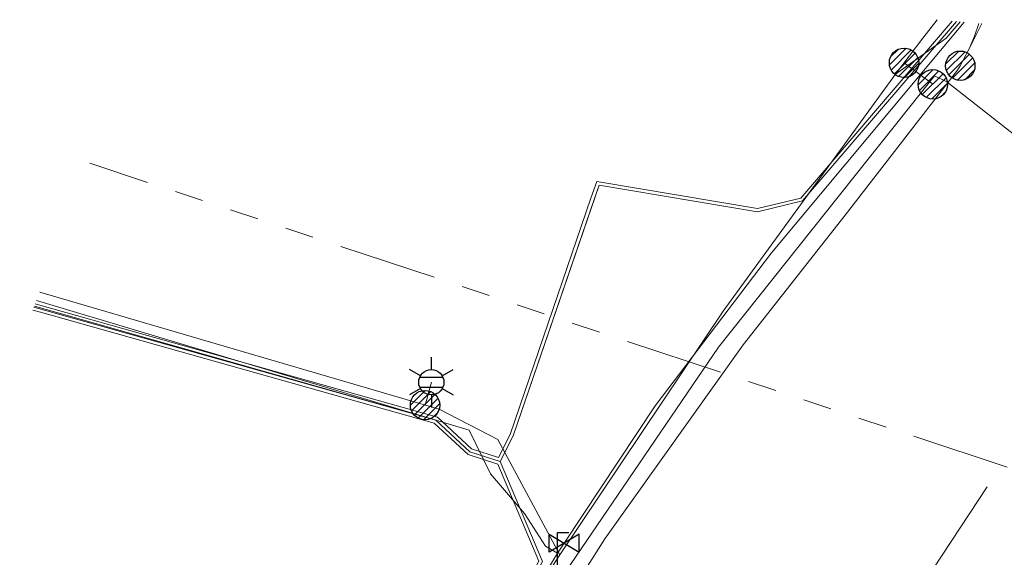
# Model space of a CAD drawing. Header units: metres. Extents: x 197355 to 199157, y 355772 to 356286.
# Tile 116 of 256: x 197588 to 197618, y 356244 to 356260. Entities that reach past the tile are written whole.
import ezdxf
from ezdxf.enums import TextEntityAlignment as Align
from ezdxf.lldxf.tags import DXFTag

# ---------------------------------------------------------------- set-up
doc = ezdxf.new("R2010")
doc.units = ezdxf.units.M
doc.linetypes.add('RI-GWA', pattern=[18.45, 6, -1.8, 1.75, -1.8, 1.75, -1.8, 1.75, -1.8])
for name, color, linetype, lineweight in [('B-WE-KL-DATA_ENEXISNETBEHEERB.V.-G', 90, 'KL-DATA-N', 18), ('B-WE-KL-DATA_HULPSTUK_KPNB.V.-S', 90, 'Continuous', 25), ('B-WE-KL-DATA_KABELBUNDEL_KPNB.V.-G', 90, 'Continuous', 18), ('B-WE-KL-DATA_KABELBUNDEL_ZIGGOB.V.-G', 94, 'Continuous', 18), ('B-WE-KL-DATA_TELECOM_ZIGGOB.V.-G', 94, 'KL-TELECOM-ALGEMEEN-N', 18), ('B-WE-KL-DATA_ZIGGOB.V.-G', 94, 'KL-DATA-N', 18), ('B-WE-KL-ET_LS_ENEXISNETBEHEERB.V.-G', 190, 'KL-LS-N', 18), ('B-WE-KL-ET_LS_HULPSTUK_ENEXISNETBEHEERB.V.-S', 190, 'Continuous', 25), ('B-WE-KL-ET_LS_KABELBUNDEL_ENEXISNETBEHEERB.V.-G', 190, 'KL-BUNDEL-N', 18), ('B-WE-KL-ET_MS_10 kV_ENEXISNETBEHEERB.V.-G', 130, 'KL-MS-N', 18), ('B-WE-KL-ET_MS_ENEXISNETBEHEERB.V.-G', 130, 'KL-MS-N', 18), ('B-WE-KL-GAS_HULPSTUK_ENEXISNETBEHEERB.V.-S', 30, 'Continuous', 25), ('B-WE-KL-GAS_LD_HOOFDLEIDING_30 MBAR_PVC_160_ENEXISNETBEHEERB.V.-G', 50, 'KL-GAS-LD-N', 18), ('B-WE-KL-GAS_LD_HOOFDLEIDING_30 MBAR_PVC_ENEXISNETBEHEERB.V.-G', 50, 'KL-GAS-LD-N', 18), ('B-WE-KL-WATER_TRANSPORTLEIDING_NVWATERLEIDINGMAATSCHAPPIJLIMBURG-G', 170, 'KL-WATER-TR-N', 18), ('B-WE-RI-GWA_GEMEENTEROERMOND-G', 30, 'RI-GWA', 18)]:
    doc.layers.add(name, color=color, linetype=linetype, lineweight=lineweight)
doc.styles.add('NLCS-ISO', font='NLCS-ISO.ttf')
doc.styles.get("Standard").update_dxf_attribs({"font": 'isocp.shx'})
doc.linetypes.add('KL-BUNDEL-N', pattern='A,28,-5,[103,NLCS.SHX,S=1.25,R=0,X=0,Y=0],-5,[103,NLCS.SHX,S=1.25,R=0,X=0,Y=0],-5,[103,NLCS.SHX,S=1.25,R=0,X=0,Y=0],-5,[103,NLCS.SHX,S=1.25,R=0,X=0,Y=0],-5', length=53)
tags = doc.linetypes.add('KL-DATA-N', pattern='A,4,-1,[101,NLCS.SHX,S=0.5,R=0,X=0,Y=0],-1,4,-1,["D",Standard,S=1,R=0,X=-0.25,Y=-0.5],-1.5', length=12.5).pattern_tags.tags
tags[18] = DXFTag(74, 10)
tags = doc.linetypes.add('KL-GAS-LD-N', pattern='A,4,-1,[69,NLCS.SHX,S=0.5,R=0,X=0,Y=0],-1,4,-1,["L",Standard,S=1,R=0,X=0.25,Y=-0.5],-2', length=13).pattern_tags.tags
tags[18] = DXFTag(74, 10)
tags = doc.linetypes.add('KL-LS-N', pattern='A,4,-1,[103,NLCS.SHX,S=0.75,R=0,X=0,Y=0],-1,4,-1,["L",Standard,S=1,R=0,X=0,Y=-0.5],-2', length=13).pattern_tags.tags
tags[18] = DXFTag(74, 10)
tags = doc.linetypes.add('KL-MS-N', pattern='A,4,-1,[103,NLCS.SHX,S=0.75,R=0,X=0,Y=0],-1,4,-1,["M",Standard,S=1,R=0,X=0,Y=-0.5],-2', length=13).pattern_tags.tags
tags[18] = DXFTag(74, 10)
doc.linetypes.add('KL-TELECOM-ALGEMEEN-N', pattern='A,7,-1,[101,NLCS.SHX,S=0.5,R=0,X=0,Y=0],-1', length=9)
doc.linetypes.add('KL-WATER-TR-N', pattern='A,7,-0.5,[168,NLCS.SHX,S=0.75,R=0,X=0.75,Y=0],-2,[168,NLCS.SHX,S=0.75,R=0,X=0.75,Y=0],-2', length=11.5)

# ---------------------------------------------------------------- blocks, each defined once
blk = doc.blocks.new('SKL-ET_HULP_MOF-SO')
h = blk.add_hatch()
h.set_pattern_fill('ANSI31', color=256, scale=6, style=0)
h.set_pattern_definition([(45, (-2.25, -126.982), (-0.53033, 0.53033), [])])
edge = h.paths.add_edge_path()
edge.add_arc((0, 0), 2.25, 0, 360)
at = {"linetype": 'Continuous'}
blk.add_circle((0, 0), 2.25, dxfattribs=at)
blk = doc.blocks.new('SKL-WTB_HULP_AFSLUITER-SO')
for p, q in [((2.3, 1.37), (-2.3, -1.37)), ((-2.3, 1.37), (2.3, -1.37)), ((2.3, -1.37), (2.3, 1.37))]:
    blk.add_line(p, q)
at = {"ltscale": 0.1}
blk.add_line((-2.3, -1.37), (-2.3, 1.37), dxfattribs=at)
blk = doc.blocks.new('SKL-WTB_HULP_EINDKAP-SO')
for p, q in [((0, -0.625), (0, 0.625)), ((0, 0.625), (0.346, 0.625)), ((0, -0.625), (0.346, -0.625))]:
    blk.add_line(p, q)
blk = doc.blocks.new('B-SIE-WEG_LICHTMAST-SO')
at = {"ltscale": 0.1}
for p, q in [((0, 0.386), (0, 0.772)), ((-0.334, 0.193), (-0.668, 0.386)), ((0.334, 0.193), (0.668, 0.386)), ((-0.334, -0.193), (-0.668, -0.386)), ((0.334, -0.193), (0.668, -0.386)), ((0, -0.386), (0, -0.772))]:
    blk.add_line(p, q, dxfattribs=at)
at = {"flags": 128}
for points in [[(-0.354, 0.152), (0.354, 0.152)], [(-0.354, -0.152), (0.354, -0.152)]]:
    blk.add_lwpolyline(points, dxfattribs=at)
at = {"ltscale": 0.1}
blk.add_circle((0, 0), 0.386, dxfattribs=at)
at = {"style": 'NLCS-ISO'}
blk.add_attdef('TYPE', text='', height=0.549, dxfattribs=at).set_placement((0, 0.772), align=Align.BOTTOM_CENTER)

msp = doc.modelspace()

# ---------------------------------------------------------------- linework, layer by layer
at = {"layer": 'B-WE-KL-DATA_ENEXISNETBEHEERB.V.-G', "ltscale": 0.5, "flags": 128}
msp.add_lwpolyline([(197616.683, 356258.048), (197626.729, 356250.161)], dxfattribs=at)
at = {"layer": 'B-WE-KL-DATA_KABELBUNDEL_KPNB.V.-G', "ltscale": 0.5, "flags": 128}
for points in [[(197617.657, 356259.831), (197617.519, 356259.439), (197617.356, 356259.056), (197617.088, 356258.536)], [(197617.088, 356258.536), (197617.356, 356259.056), (197617.752, 356259.823)], [(197617.088, 356258.536), (197617.007, 356258.399), (197613.57, 356253.965), (197610.455, 356250), (197606.228, 356244.076), (197602.331, 356237.929), (197602.331, 356237.928)], [(197601.544, 356238.508), (197604.212, 356243.386), (197602.954, 356246.361), (197602.049, 356246.647), (197601.009, 356247.614), (197588.981, 356250.999), (197588.746, 356251.067)]]:
    msp.add_lwpolyline(points, dxfattribs=at)
at = {"layer": 'B-WE-KL-DATA_KABELBUNDEL_ZIGGOB.V.-G', "ltscale": 0.5, "flags": 128}
for points in [[(197616.974, 356259.891), (197612.27, 356254.402), (197610.897, 356254.067), (197606.053, 356254.888), (197603.428, 356247.223), (197603.028, 356246.442)], [(197588.794, 356251.191), (197601.06, 356247.703), (197602.1, 356246.735), (197603.028, 356246.442)], [(197603.028, 356246.442), (197604.323, 356243.38), (197598.985, 356233.724)]]:
    msp.add_lwpolyline(points, dxfattribs=at)
at = {"layer": 'B-WE-KL-DATA_TELECOM_ZIGGOB.V.-G', "ltscale": 0.5, "flags": 128}
for points in [[(197616.974, 356259.891), (197612.27, 356254.402), (197610.897, 356254.067), (197606.053, 356254.888), (197605.896, 356254.452), (197603.428, 356247.223), (197603.028, 356246.442), (197604.323, 356243.38), (197601.631, 356238.46), (197599.527, 356234.727), (197598.985, 356233.724), (197598.948, 356233.744), (197597.424, 356234.297)], [(197616.974, 356259.891), (197612.27, 356254.402), (197610.897, 356254.067), (197606.053, 356254.888), (197605.896, 356254.452), (197603.428, 356247.223), (197603.028, 356246.442), (197604.323, 356243.38), (197601.631, 356238.46), (197599.527, 356234.727), (197598.985, 356233.724), (197598.948, 356233.744), (197597.424, 356234.297)], [(197588.782, 356251.16), (197601.06, 356247.703), (197602.1, 356246.735), (197603.028, 356246.442), (197604.323, 356243.38), (197601.631, 356238.46), (197599.527, 356234.727), (197598.985, 356233.724), (197598.948, 356233.744), (197597.424, 356234.297)], [(197588.782, 356251.16), (197601.06, 356247.703), (197602.1, 356246.735), (197603.028, 356246.442), (197604.323, 356243.38), (197601.631, 356238.46), (197599.527, 356234.727), (197598.985, 356233.724), (197598.948, 356233.744), (197597.424, 356234.297)]]:
    msp.add_lwpolyline(points, dxfattribs=at)
at = {"layer": 'B-WE-KL-DATA_ZIGGOB.V.-G', "ltscale": 0.5, "flags": 128}
msp.add_lwpolyline([(197616.974, 356259.891), (197612.27, 356254.402), (197610.897, 356254.067), (197606.053, 356254.888), (197603.428, 356247.223), (197603.028, 356246.442), (197604.323, 356243.38), (197598.985, 356233.724), (197598.578, 356232.971), (197590.148, 356235.297), (197589.411, 356232.628), (197588.345, 356232.922)], dxfattribs=at)
msp.add_lwpolyline([(197616.974, 356259.891), (197612.27, 356254.402), (197610.897, 356254.067), (197606.053, 356254.888), (197603.428, 356247.223), (197603.028, 356246.442), (197604.323, 356243.38), (197598.985, 356233.724), (197598.578, 356232.971), (197590.148, 356235.297), (197589.411, 356232.628), (197588.345, 356232.922)], dxfattribs=at)
at = {"layer": 'B-WE-KL-ET_LS_ENEXISNETBEHEERB.V.-G', "ltscale": 0.5, "flags": 128}
for points in [[(197616.379, 356259.944), (197615.942, 356259.375), (197615.11, 356258.281), (197609.842, 356251.031), (197604.85, 356243.589), (197604.222, 356242.609), (197603.599, 356241.626), (197602.042, 356239.12), (197600.622, 356236.774), (197599.211, 356234.38), (197597.828, 356231.97), (197597.301, 356231.035)], [(197600.241, 356241.821), (197601.118, 356241.616), (197602.893, 356241.201), (197603.117, 356241.231), (197603.309, 356241.304), (197603.489, 356241.45), (197603.544, 356241.538), (197603.599, 356241.626), (197604.222, 356242.609), (197604.85, 356243.589), (197609.842, 356251.031), (197615.11, 356258.281), (197616.661, 356259.374), (197617.085, 356259.882)], [(197615.371, 356258.626), (197616.25, 356257.968)], [(197588.957, 356251.61), (197601.168, 356248.034), (197602.96, 356247.114), (197604.85, 356243.589), (197604.222, 356242.609), (197603.489, 356241.45), (197603.309, 356241.304), (197603.117, 356241.231), (197602.893, 356241.201), (197600.241, 356241.821)], [(197600.241, 356241.821), (197602.893, 356241.201), (197603.117, 356241.231), (197603.309, 356241.304), (197603.489, 356241.45), (197604.222, 356242.609), (197604.85, 356243.589), (197602.96, 356247.114), (197601.168, 356248.034), (197588.957, 356251.61)], [(197588.957, 356251.61), (197601.168, 356248.034), (197602.96, 356247.114), (197604.85, 356243.589), (197604.222, 356242.609), (197603.489, 356241.45), (197603.309, 356241.304), (197603.117, 356241.231), (197602.893, 356241.201), (197600.241, 356241.821)], [(197600.733, 356248.162), (197600.925, 356248.86)]]:
    msp.add_lwpolyline(points, dxfattribs=at)
at = {"layer": 'B-WE-KL-ET_LS_KABELBUNDEL_ENEXISNETBEHEERB.V.-G', "ltscale": 0.5, "flags": 128}
for points in [[(197616.379, 356259.944), (197615.942, 356259.375), (197615.11, 356258.281)], [(197615.11, 356258.281), (197616.661, 356259.374), (197617.085, 356259.882)], [(197615.11, 356258.281), (197609.842, 356251.031), (197604.85, 356243.589)], [(197604.85, 356243.589), (197602.96, 356247.114), (197601.168, 356248.034), (197588.957, 356251.61)], [(197604.85, 356243.589), (197604.222, 356242.609), (197603.489, 356241.45)]]:
    msp.add_lwpolyline(points, dxfattribs=at)
at = {"layer": 'B-WE-KL-ET_MS_10 kV_ENEXISNETBEHEERB.V.-G', "ltscale": 0.5, "flags": 128}
msp.add_lwpolyline([(197600.431, 356242.505), (197603.898, 356241.402), (197609.705, 356249.929), (197616.297, 356258.231), (197616.683, 356258.048), (197626.729, 356250.161), (197627.57, 356249.814), (197629.016, 356250.852)], dxfattribs=at)
at = {"layer": 'B-WE-KL-ET_MS_ENEXISNETBEHEERB.V.-G', "ltscale": 0.5, "flags": 128}
for points in [[(197600.431, 356242.505), (197603.898, 356241.402), (197609.705, 356249.929), (197616.297, 356258.231), (197616.683, 356258.048)], [(197616.683, 356258.048), (197626.729, 356250.161)]]:
    msp.add_lwpolyline(points, dxfattribs=at)
at = {"layer": 'B-WE-KL-GAS_LD_HOOFDLEIDING_30 MBAR_PVC_160_ENEXISNETBEHEERB.V.-G', "ltscale": 0.5, "flags": 128}
msp.add_lwpolyline([(197588.858, 356251.356), (197602.08, 356247.391), (197602.73, 356246.062), (197603.771, 356244.846), (197604.416, 356243.851), (197604.776, 356243.637)], dxfattribs=at)
at = {"layer": 'B-WE-KL-GAS_LD_HOOFDLEIDING_30 MBAR_PVC_ENEXISNETBEHEERB.V.-G', "ltscale": 0.5, "flags": 128}
for points in [[(197617.207, 356259.871), (197611.32, 356252.82), (197607.761, 356248.14), (197604.987, 356243.944)], [(197604.987, 356243.944), (197604.776, 356243.637)], [(197604.776, 356243.637), (197596.787, 356230.275), (197595.732, 356228.641)]]:
    msp.add_lwpolyline(points, dxfattribs=at)
at = {"layer": 'B-WE-KL-WATER_TRANSPORTLEIDING_NVWATERLEIDINGMAATSCHAPPIJLIMBURG-G', "ltscale": 0.5, "flags": 128}
msp.add_lwpolyline([(197588.819, 356251.255), (197589.036, 356251.192), (197601.11, 356247.793), (197602.152, 356246.824), (197602.978, 356246.563), (197603.336, 356247.262), (197605.802, 356254.485), (197605.987, 356255.001), (197610.893, 356254.169), (197612.215, 356254.492), (197616.838, 356259.903)], dxfattribs=at)
at = {"layer": 'B-WE-RI-GWA_GEMEENTEROERMOND-G', "ltscale": 0.5, "flags": 128}
for points in [[(197618.521, 356246.263), (197590.491, 356255.554)], [(197596, 356212.315), (197618.348, 356246.33)]]:
    msp.add_lwpolyline(points, dxfattribs=at)

# ---------------------------------------------------------------- block references
at = {"layer": 'B-WE-KL-DATA_HULPSTUK_KPNB.V.-S', "xscale": 0.2, "yscale": 0.2, "zscale": 0.2}
msp.add_blockref('SKL-ET_HULP_MOF-SO', (197617.088, 356258.536), dxfattribs=at)
msp.add_blockref('SKL-ET_HULP_MOF-SO', (197617.088, 356258.536), dxfattribs=at)
msp.add_blockref('SKL-ET_HULP_MOF-SO', (197617.088, 356258.536), dxfattribs=at)
at = {"layer": 'B-WE-KL-ET_LS_HULPSTUK_ENEXISNETBEHEERB.V.-S', "xscale": 0.2, "yscale": 0.2, "zscale": 0.2}
for p in [(197615.371, 356258.626), (197616.25, 356257.968), (197600.733, 356248.162)]:
    msp.add_blockref('SKL-ET_HULP_MOF-SO', p, dxfattribs=at)
at = {"layer": 'B-WE-KL-ET_LS_HULPSTUK_ENEXISNETBEHEERB.V.-S'}
msp.add_blockref('B-SIE-WEG_LICHTMAST-SO', (197600.925, 356248.86), dxfattribs=at)
at = {"layer": 'B-WE-KL-GAS_HULPSTUK_ENEXISNETBEHEERB.V.-S', "xscale": 0.2, "yscale": 0.2, "zscale": 0.2}
msp.add_blockref('SKL-WTB_HULP_AFSLUITER-SO', (197604.987, 356243.944), dxfattribs=at)
at = {"layer": 'B-WE-KL-GAS_HULPSTUK_ENEXISNETBEHEERB.V.-S'}
msp.add_blockref('SKL-WTB_HULP_EINDKAP-SO', (197604.776, 356243.637), dxfattribs=at)

doc.saveas('drawing.dxf')
